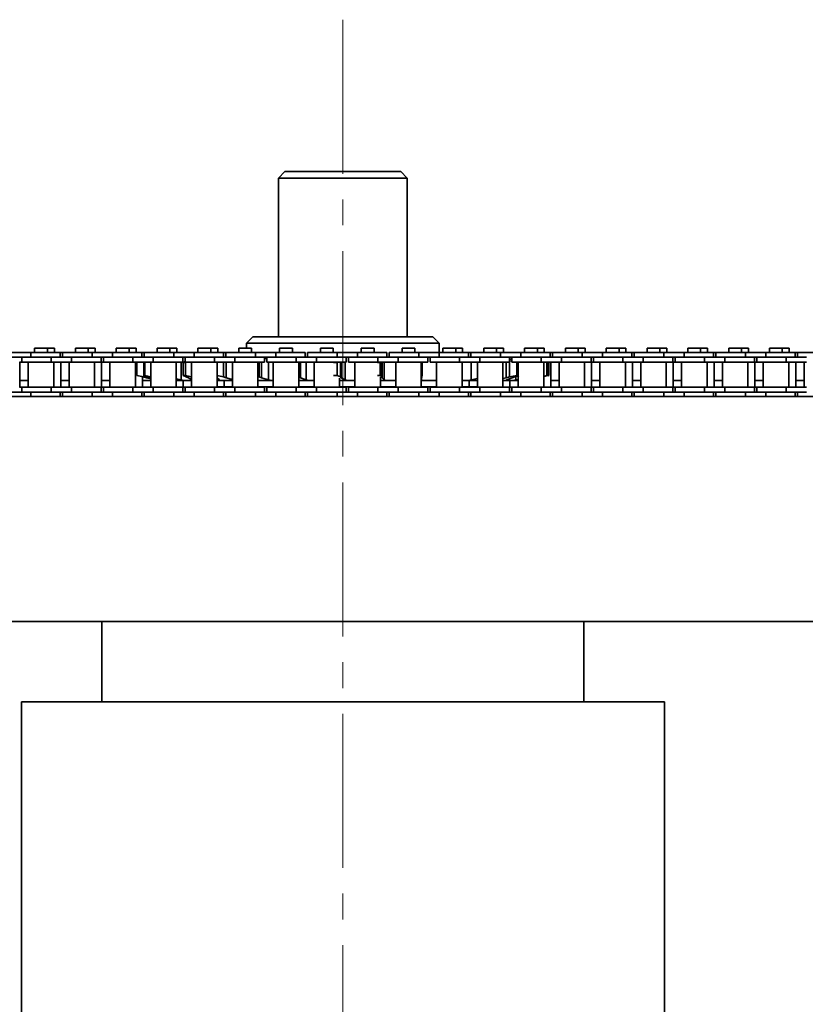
# Model space of a CAD drawing. Header units: millimetres. Extents: x -14862 to 14862, y -10512 to 10512.
# Tile 11 of 199: x -10854 to -10610, y -365 to -59. Entities that reach past the tile are written whole.
import ezdxf

# ---------------------------------------------------------------- set-up
doc = ezdxf.new("R2010")
doc.units = ezdxf.units.MM
doc.header["$LTSCALE"] = 4
doc.linetypes.add('点画线', pattern=[18, 12, -2, 2, -2])
doc.layers.add('中心线层', color=1, linetype='点画线', lineweight=18)
doc.layers.add('几何体', color=7, linetype='Continuous', lineweight=35)

msp = doc.modelspace()

# ---------------------------------------------------------------- linework, layer by layer
at = {"layer": '中心线层'}
msp.add_line((-10753.859, -58.603), (-10753.859, -2808.181), dxfattribs=at)
at = {"layer": '几何体'}
for p, q in [((-10771.859, -105.88), (-10773.859, -107.88)), ((-10771.859, -105.88), (-10759.698, -105.88)), ((-10759.698, -105.88), (-10735.86, -105.88)), ((-10733.859, -107.88), (-10735.86, -105.88)), ((-10773.859, -107.88), (-10773.859, -157.273)), ((-10760.346, -107.88), (-10773.859, -107.88)), ((-10733.859, -107.88), (-10760.346, -107.88)), ((-10733.859, -157.273), (-10733.859, -107.88)), ((-10781.859, -157.273), (-10783.859, -159.273)), ((-10783.859, -159.273), (-10783.859, -160.791)), ((-10723.86, -159.273), (-10783.859, -159.273)), ((-10781.859, -157.273), (-10725.859, -157.273)), ((-10723.86, -159.273), (-10725.859, -157.273)), ((-10723.86, -162.167), (-10723.86, -159.273)), ((-10850.92, -162.167), (-10857.27, -162.167)), ((-10850.92, -162.167), (-10850.92, -163.667)), ((-10841.745, -162.167), (-10850.92, -162.167)), ((-10849.725, -160.791), (-10849.725, -162.167)), ((-10847.745, -160.791), (-10849.725, -160.791)), ((-10845.765, -160.791), (-10847.745, -160.791)), ((-10845.765, -162.167), (-10845.765, -160.791)), ((-10843.592, -160.791), (-10845.765, -160.791)), ((-10843.592, -162.167), (-10843.592, -160.791)), ((-10841.745, -163.667), (-10841.745, -162.167)), ((-10841.045, -162.167), (-10841.745, -162.167)), ((-10841.045, -162.167), (-10841.045, -163.667)), ((-10831.87, -162.167), (-10841.045, -162.167)), ((-10837.024, -160.791), (-10837.024, -162.167)), ((-10835.045, -160.791), (-10837.024, -160.791)), ((-10833.065, -160.791), (-10835.045, -160.791)), ((-10833.065, -162.167), (-10833.065, -160.791)), ((-10830.892, -160.791), (-10833.065, -160.791)), ((-10831.87, -162.167), (-10831.87, -163.667)), ((-10825.52, -162.167), (-10831.87, -162.167)), ((-10830.892, -162.167), (-10830.892, -160.791)), ((-10825.52, -162.167), (-10825.52, -163.667)), ((-10816.345, -162.167), (-10825.52, -162.167)), ((-10824.325, -160.791), (-10824.325, -162.167)), ((-10822.345, -160.791), (-10824.325, -160.791)), ((-10820.365, -160.791), (-10822.345, -160.791)), ((-10820.365, -162.167), (-10820.365, -160.791)), ((-10818.192, -160.791), (-10820.365, -160.791)), ((-10818.192, -162.167), (-10818.192, -160.791)), ((-10816.345, -163.667), (-10816.345, -162.167)), ((-10815.645, -162.167), (-10816.345, -162.167)), ((-10815.645, -162.167), (-10815.645, -163.667)), ((-10806.47, -162.167), (-10815.645, -162.167)), ((-10811.625, -160.791), (-10811.625, -162.167)), ((-10809.645, -160.791), (-10811.625, -160.791)), ((-10807.665, -160.791), (-10809.645, -160.791)), ((-10807.665, -162.167), (-10807.665, -160.791)), ((-10805.493, -160.791), (-10807.665, -160.791)), ((-10806.47, -162.167), (-10806.47, -163.667)), ((-10800.12, -162.167), (-10806.47, -162.167)), ((-10805.493, -162.167), (-10805.493, -160.791)), ((-10800.12, -162.167), (-10800.12, -163.667)), ((-10790.945, -162.167), (-10800.12, -162.167)), ((-10798.925, -160.791), (-10798.925, -162.167)), ((-10796.945, -160.791), (-10798.925, -160.791)), ((-10794.965, -160.791), (-10796.945, -160.791)), ((-10794.965, -162.167), (-10794.965, -160.791)), ((-10792.793, -160.791), (-10794.965, -160.791)), ((-10792.793, -162.167), (-10792.793, -160.791)), ((-10790.945, -163.667), (-10790.945, -162.167)), ((-10790.245, -162.167), (-10790.945, -162.167)), ((-10790.245, -162.167), (-10790.245, -163.667)), ((-10781.07, -162.167), (-10790.245, -162.167)), ((-10786.225, -160.791), (-10786.225, -162.167)), ((-10784.245, -160.791), (-10786.225, -160.791)), ((-10782.265, -160.791), (-10784.245, -160.791)), ((-10782.265, -162.167), (-10782.265, -160.791)), ((-10781.07, -162.167), (-10781.07, -163.667)), ((-10774.72, -162.167), (-10781.07, -162.167)), ((-10774.72, -162.167), (-10774.72, -163.667)), ((-10765.545, -162.167), (-10774.72, -162.167)), ((-10773.525, -160.791), (-10773.525, -162.167)), ((-10771.545, -160.791), (-10773.525, -160.791)), ((-10769.565, -160.791), (-10771.545, -160.791)), ((-10769.565, -162.167), (-10769.565, -160.791)), ((-10765.545, -163.667), (-10765.545, -162.167)), ((-10764.845, -162.167), (-10764.845, -163.667)), ((-10755.67, -162.167), (-10764.845, -162.167)), ((-10760.825, -160.791), (-10760.825, -162.167)), ((-10758.845, -160.791), (-10760.825, -160.791)), ((-10756.865, -160.791), (-10758.845, -160.791)), ((-10756.865, -162.167), (-10756.865, -160.791)), ((-10755.67, -162.167), (-10755.67, -163.667)), ((-10749.32, -162.167), (-10755.67, -162.167)), ((-10749.32, -162.167), (-10749.32, -163.667)), ((-10740.145, -162.167), (-10749.32, -162.167)), ((-10748.125, -160.791), (-10748.125, -162.167)), ((-10746.145, -160.791), (-10748.125, -160.791)), ((-10744.165, -160.791), (-10746.145, -160.791)), ((-10744.165, -162.167), (-10744.165, -160.791)), ((-10740.145, -163.667), (-10740.145, -162.167)), ((-10739.445, -162.167), (-10739.445, -163.667)), ((-10730.27, -162.167), (-10739.445, -162.167)), ((-10735.425, -160.791), (-10735.425, -162.167)), ((-10733.445, -160.791), (-10735.425, -160.791)), ((-10731.465, -160.791), (-10733.445, -160.791)), ((-10731.465, -162.167), (-10731.465, -160.791)), ((-10730.27, -162.167), (-10730.27, -163.667)), ((-10723.92, -162.167), (-10730.27, -162.167)), ((-10723.92, -162.167), (-10723.92, -163.667)), ((-10714.745, -162.167), (-10723.92, -162.167)), ((-10722.725, -160.791), (-10722.725, -162.167)), ((-10720.745, -160.791), (-10722.725, -160.791)), ((-10718.765, -160.791), (-10720.745, -160.791)), ((-10718.765, -162.167), (-10718.765, -160.791)), ((-10716.593, -160.791), (-10718.765, -160.791)), ((-10716.593, -162.167), (-10716.593, -160.791)), ((-10714.745, -163.667), (-10714.745, -162.167)), ((-10714.045, -162.167), (-10714.745, -162.167)), ((-10714.045, -162.167), (-10714.045, -163.667)), ((-10704.87, -162.167), (-10714.045, -162.167)), ((-10710.025, -160.791), (-10710.025, -162.167)), ((-10708.045, -160.791), (-10710.025, -160.791)), ((-10706.065, -160.791), (-10708.045, -160.791)), ((-10706.065, -162.167), (-10706.065, -160.791)), ((-10703.893, -160.791), (-10706.065, -160.791)), ((-10704.87, -162.167), (-10704.87, -163.667)), ((-10698.52, -162.167), (-10704.87, -162.167)), ((-10703.893, -162.167), (-10703.893, -160.791)), ((-10698.52, -162.167), (-10698.52, -163.667)), ((-10689.345, -162.167), (-10698.52, -162.167)), ((-10697.325, -160.791), (-10697.325, -162.167)), ((-10695.345, -160.791), (-10697.325, -160.791)), ((-10693.365, -160.791), (-10695.345, -160.791)), ((-10693.365, -162.167), (-10693.365, -160.791)), ((-10691.192, -160.791), (-10693.365, -160.791)), ((-10691.192, -162.167), (-10691.192, -160.791)), ((-10689.345, -163.667), (-10689.345, -162.167)), ((-10688.645, -162.167), (-10689.345, -162.167)), ((-10688.645, -162.167), (-10688.645, -163.667)), ((-10679.47, -162.167), (-10688.645, -162.167)), ((-10684.625, -160.791), (-10684.625, -162.167)), ((-10682.645, -160.791), (-10684.625, -160.791)), ((-10680.665, -160.791), (-10682.645, -160.791)), ((-10680.665, -162.167), (-10680.665, -160.791)), ((-10678.492, -160.791), (-10680.665, -160.791)), ((-10679.47, -162.167), (-10679.47, -163.667)), ((-10673.12, -162.167), (-10679.47, -162.167)), ((-10678.492, -162.167), (-10678.492, -160.791)), ((-10673.12, -162.167), (-10673.12, -163.667)), ((-10663.945, -162.167), (-10673.12, -162.167)), ((-10671.925, -160.791), (-10671.925, -162.167)), ((-10669.945, -160.791), (-10671.925, -160.791)), ((-10667.965, -160.791), (-10669.945, -160.791)), ((-10667.965, -162.167), (-10667.965, -160.791)), ((-10665.793, -160.791), (-10667.965, -160.791)), ((-10665.793, -162.167), (-10665.793, -160.791)), ((-10663.945, -163.667), (-10663.945, -162.167)), ((-10663.245, -162.167), (-10663.945, -162.167)), ((-10663.245, -162.167), (-10663.245, -163.667)), ((-10654.07, -162.167), (-10663.245, -162.167)), ((-10659.225, -160.791), (-10659.225, -162.167)), ((-10657.245, -160.791), (-10659.225, -160.791)), ((-10655.265, -160.791), (-10657.245, -160.791)), ((-10655.265, -162.167), (-10655.265, -160.791)), ((-10653.093, -160.791), (-10655.265, -160.791)), ((-10654.07, -162.167), (-10654.07, -163.667)), ((-10647.72, -162.167), (-10654.07, -162.167)), ((-10653.093, -162.167), (-10653.093, -160.791)), ((-10647.72, -162.167), (-10647.72, -163.667)), ((-10638.545, -162.167), (-10647.72, -162.167)), ((-10646.525, -160.791), (-10646.525, -162.167)), ((-10644.545, -160.791), (-10646.525, -160.791)), ((-10642.565, -160.791), (-10644.545, -160.791)), ((-10642.565, -162.167), (-10642.565, -160.791)), ((-10640.393, -160.791), (-10642.565, -160.791)), ((-10640.393, -162.167), (-10640.393, -160.791)), ((-10638.545, -163.667), (-10638.545, -162.167)), ((-10637.845, -162.167), (-10638.545, -162.167)), ((-10637.845, -162.167), (-10637.845, -163.667)), ((-10628.67, -162.167), (-10637.845, -162.167)), ((-10633.825, -160.791), (-10633.825, -162.167)), ((-10631.845, -160.791), (-10633.825, -160.791)), ((-10629.864, -160.791), (-10631.845, -160.791)), ((-10629.864, -162.167), (-10629.864, -160.791)), ((-10627.693, -160.791), (-10629.864, -160.791)), ((-10628.67, -162.167), (-10628.67, -163.667)), ((-10622.32, -162.167), (-10628.67, -162.167)), ((-10627.693, -162.167), (-10627.693, -160.791)), ((-10622.32, -162.167), (-10622.32, -163.667)), ((-10613.145, -162.167), (-10622.32, -162.167)), ((-10621.125, -160.791), (-10621.125, -162.167)), ((-10619.145, -160.791), (-10621.125, -160.791)), ((-10617.165, -160.791), (-10619.145, -160.791)), ((-10617.165, -162.167), (-10617.165, -160.791)), ((-10614.993, -160.791), (-10617.165, -160.791)), ((-10614.993, -162.167), (-10614.993, -160.791)), ((-10613.145, -163.667), (-10613.145, -162.167)), ((-10612.445, -162.167), (-10613.145, -162.167)), ((-10612.445, -162.167), (-10612.445, -163.667)), ((-10603.27, -162.167), (-10612.445, -162.167)), ((-10850.92, -163.667), (-10857.27, -163.667)), ((-10853.745, -165.167), (-10854.445, -165.167)), ((-10854.297, -173.017), (-10854.297, -165.167)), ((-10853.745, -163.667), (-10853.745, -165.167)), ((-10844.57, -165.167), (-10853.745, -165.167)), ((-10851.72, -165.167), (-10851.72, -173.017)), ((-10844.57, -163.667), (-10850.92, -163.667)), ((-10844.57, -163.667), (-10850.92, -163.667)), ((-10844.57, -163.667), (-10844.57, -165.167)), ((-10838.22, -163.667), (-10844.57, -163.667)), ((-10838.22, -165.167), (-10844.57, -165.167)), ((-10843.77, -173.017), (-10843.77, -165.167)), ((-10841.597, -173.017), (-10841.597, -165.167)), ((-10839.02, -165.167), (-10839.02, -173.017)), ((-10838.22, -163.667), (-10838.22, -165.167)), ((-10831.87, -163.667), (-10838.22, -163.667)), ((-10831.87, -163.667), (-10838.22, -163.667)), ((-10829.045, -165.167), (-10838.22, -165.167)), ((-10825.52, -163.667), (-10831.87, -163.667)), ((-10831.07, -173.017), (-10831.07, -165.167)), ((-10829.045, -165.167), (-10829.045, -163.667)), ((-10828.345, -165.167), (-10829.045, -165.167)), ((-10828.897, -173.017), (-10828.897, -165.167)), ((-10828.345, -163.667), (-10828.345, -165.167)), ((-10819.17, -165.167), (-10828.345, -165.167)), ((-10826.32, -165.167), (-10826.32, -173.017)), ((-10819.17, -163.667), (-10825.52, -163.667)), ((-10819.17, -163.667), (-10825.52, -163.667)), ((-10819.17, -163.667), (-10819.17, -165.167)), ((-10812.82, -163.667), (-10819.17, -163.667)), ((-10812.82, -165.167), (-10819.17, -165.167)), ((-10818.37, -173.017), (-10818.37, -165.167)), ((-10817.975, -165.254), (-10817.664, -165.174)), ((-10817.975, -165.254), (-10817.898, -165.254)), ((-10817.975, -169.293), (-10817.975, -165.254)), ((-10817.534, -165.167), (-10817.898, -165.254)), ((-10817.898, -165.254), (-10817.898, -169.293)), ((-10815.79, -165.254), (-10815.61, -165.201)), ((-10815.79, -165.254), (-10815.476, -165.254)), ((-10815.79, -169.293), (-10815.79, -165.254)), ((-10815.77, -165.167), (-10815.77, -165.248)), ((-10815.092, -165.167), (-10815.476, -165.254)), ((-10815.476, -165.254), (-10815.476, -169.293)), ((-10813.62, -165.167), (-10813.62, -173.017)), ((-10812.82, -163.667), (-10812.82, -165.167)), ((-10806.47, -163.667), (-10812.82, -163.667)), ((-10806.47, -163.667), (-10812.82, -163.667)), ((-10803.645, -165.167), (-10812.82, -165.167)), ((-10800.12, -163.667), (-10806.47, -163.667)), ((-10805.67, -173.017), (-10805.67, -165.167)), ((-10804.139, -165.167), (-10804.139, -170.726)), ((-10803.645, -165.167), (-10803.645, -163.667)), ((-10803.513, -165.254), (-10802.945, -164.953)), ((-10803.513, -165.254), (-10802.778, -165.254)), ((-10803.513, -169.293), (-10803.513, -165.254)), ((-10802.945, -163.667), (-10802.945, -165.167)), ((-10793.77, -165.167), (-10802.945, -165.167)), ((-10802.402, -165.167), (-10802.778, -165.254)), ((-10802.778, -165.254), (-10802.778, -169.293)), ((-10800.92, -165.167), (-10800.92, -173.017)), ((-10793.77, -163.667), (-10800.12, -163.667)), ((-10793.77, -163.667), (-10800.12, -163.667)), ((-10793.77, -163.667), (-10793.77, -165.167)), ((-10787.42, -163.667), (-10793.77, -163.667)), ((-10787.42, -165.167), (-10793.77, -165.167)), ((-10792.71, -165.167), (-10793.057, -165.254)), ((-10792.97, -173.017), (-10792.97, -165.167)), ((-10791.023, -165.167), (-10791.023, -169.805)), ((-10790.179, -165.167), (-10790.179, -170.068)), ((-10788.22, -165.167), (-10788.22, -173.017)), ((-10787.42, -163.667), (-10787.42, -165.167)), ((-10781.07, -163.667), (-10787.42, -163.667)), ((-10781.07, -163.667), (-10787.42, -163.667)), ((-10778.245, -165.167), (-10787.42, -165.167)), ((-10774.72, -163.667), (-10781.07, -163.667)), ((-10780.27, -173.017), (-10780.27, -165.167)), ((-10779.848, -165.167), (-10779.848, -169.805)), ((-10779.164, -165.167), (-10779.164, -170.068)), ((-10778.245, -165.167), (-10778.245, -163.667)), ((-10777.545, -163.994), (-10778.245, -164.204)), ((-10777.545, -163.667), (-10777.545, -165.167)), ((-10768.37, -165.167), (-10777.545, -165.167)), ((-10776.968, -165.167), (-10776.968, -170.726)), ((-10775.52, -165.167), (-10775.52, -173.017)), ((-10768.37, -163.667), (-10774.72, -163.667)), ((-10768.37, -163.667), (-10774.72, -163.667)), ((-10768.37, -163.667), (-10768.37, -165.167)), ((-10762.02, -163.667), (-10768.37, -163.667)), ((-10762.02, -165.167), (-10768.37, -165.167)), ((-10767.57, -173.017), (-10767.57, -165.167)), ((-10767.536, -165.167), (-10767.536, -169.805)), ((-10767.042, -165.167), (-10767.042, -170.068)), ((-10765.29, -165.167), (-10765.29, -170.726)), ((-10762.82, -165.167), (-10762.82, -173.017)), ((-10762.02, -163.667), (-10762.02, -165.167)), ((-10755.67, -163.667), (-10762.02, -163.667)), ((-10755.67, -163.667), (-10762.02, -163.667)), ((-10752.845, -165.167), (-10762.02, -165.167)), ((-10756.811, -165.254), (-10755.666, -165.254)), ((-10749.32, -163.667), (-10755.67, -163.667)), ((-10755.666, -165.254), (-10755.666, -169.293)), ((-10754.627, -165.167), (-10754.627, -169.805)), ((-10754.345, -165.167), (-10754.345, -170.068)), ((-10753.114, -165.167), (-10753.114, -170.726)), ((-10752.845, -165.167), (-10752.845, -163.667)), ((-10752.145, -163.667), (-10752.145, -165.167)), ((-10742.97, -165.167), (-10752.145, -165.167)), ((-10750.12, -165.167), (-10750.12, -173.017)), ((-10742.97, -163.667), (-10749.32, -163.667)), ((-10742.97, -163.667), (-10749.32, -163.667)), ((-10743.114, -165.254), (-10742.278, -165.254)), ((-10742.97, -163.667), (-10742.97, -165.167)), ((-10736.62, -163.667), (-10742.97, -163.667)), ((-10736.62, -165.167), (-10742.97, -165.167)), ((-10742.278, -165.254), (-10742.278, -169.293)), ((-10741.684, -165.167), (-10741.684, -169.805)), ((-10741.626, -165.167), (-10741.626, -170.068)), ((-10740.969, -165.167), (-10740.969, -170.726)), ((-10737.42, -165.167), (-10737.42, -173.017)), ((-10736.62, -163.667), (-10736.62, -165.167)), ((-10730.27, -163.667), (-10736.62, -163.667)), ((-10730.27, -163.667), (-10736.62, -163.667)), ((-10727.445, -165.167), (-10736.62, -165.167)), ((-10723.92, -163.667), (-10730.27, -163.667)), ((-10729.47, -173.017), (-10729.47, -165.167)), ((-10729.397, -165.254), (-10729.397, -169.293)), ((-10729.224, -169.628), (-10729.224, -165.167)), ((-10727.445, -165.167), (-10727.445, -163.667)), ((-10726.745, -163.667), (-10726.745, -165.167)), ((-10717.57, -165.167), (-10726.745, -165.167)), ((-10724.72, -165.167), (-10724.72, -173.017)), ((-10717.57, -163.667), (-10723.92, -163.667)), ((-10717.57, -163.667), (-10723.86, -163.667)), ((-10717.57, -163.667), (-10717.57, -165.167)), ((-10711.22, -163.667), (-10717.57, -163.667)), ((-10711.22, -165.167), (-10717.57, -165.167)), ((-10716.77, -173.017), (-10716.77, -165.167)), ((-10713.949, -165.167), (-10713.949, -170.726)), ((-10712.02, -165.167), (-10712.02, -173.017)), ((-10711.22, -163.667), (-10711.22, -165.167)), ((-10704.87, -163.667), (-10711.22, -163.667)), ((-10704.87, -163.667), (-10711.22, -163.667)), ((-10702.045, -165.167), (-10711.22, -165.167)), ((-10698.52, -163.667), (-10704.87, -163.667)), ((-10704.07, -173.017), (-10704.07, -165.167)), ((-10703.06, -165.167), (-10703.06, -170.068)), ((-10702.045, -165.167), (-10702.045, -163.667)), ((-10702.045, -164.132), (-10701.345, -164.409)), ((-10702.035, -164.742), (-10702.045, -164.739)), ((-10701.345, -164.898), (-10702.035, -164.742)), ((-10702.035, -164.742), (-10702.035, -169.805)), ((-10701.345, -163.667), (-10701.345, -165.167)), ((-10692.17, -165.167), (-10701.345, -165.167)), ((-10699.773, -165.254), (-10700.159, -165.167)), ((-10699.773, -165.254), (-10699.32, -165.254)), ((-10699.773, -169.293), (-10699.773, -165.254)), ((-10699.32, -165.167), (-10699.32, -173.017)), ((-10692.17, -163.667), (-10698.52, -163.667)), ((-10692.17, -163.667), (-10698.52, -163.667)), ((-10692.17, -163.667), (-10692.17, -165.167)), ((-10685.82, -163.667), (-10692.17, -163.667)), ((-10685.82, -165.167), (-10692.17, -165.167)), ((-10691.37, -173.017), (-10691.37, -165.167)), ((-10690.361, -165.254), (-10690.734, -165.167)), ((-10690.525, -165.167), (-10690.199, -165.254)), ((-10690.361, -165.254), (-10690.199, -165.254)), ((-10690.361, -169.293), (-10690.361, -165.254)), ((-10690.199, -165.254), (-10690.199, -169.293)), ((-10689.744, -165.254), (-10690.085, -165.167)), ((-10689.744, -169.293), (-10689.744, -165.254)), ((-10689.197, -173.017), (-10689.197, -165.167)), ((-10686.62, -165.167), (-10686.62, -173.017)), ((-10685.82, -163.667), (-10685.82, -165.167)), ((-10679.47, -163.667), (-10685.82, -163.667)), ((-10679.47, -163.667), (-10685.82, -163.667)), ((-10676.645, -165.167), (-10685.82, -165.167)), ((-10673.12, -163.667), (-10679.47, -163.667)), ((-10678.67, -173.017), (-10678.67, -165.167)), ((-10676.645, -165.167), (-10676.645, -163.667)), ((-10675.945, -165.167), (-10676.645, -165.167)), ((-10676.498, -173.017), (-10676.498, -165.167)), ((-10675.945, -163.667), (-10675.945, -165.167)), ((-10666.77, -165.167), (-10675.945, -165.167)), ((-10673.92, -165.167), (-10673.92, -173.017)), ((-10666.77, -163.667), (-10673.12, -163.667)), ((-10666.77, -163.667), (-10673.12, -163.667)), ((-10666.77, -163.667), (-10666.77, -165.167)), ((-10660.42, -163.667), (-10666.77, -163.667)), ((-10660.42, -165.167), (-10666.77, -165.167)), ((-10665.97, -173.017), (-10665.97, -165.167)), ((-10663.798, -173.017), (-10663.798, -165.167)), ((-10661.22, -165.167), (-10661.22, -173.017)), ((-10660.42, -163.667), (-10660.42, -165.167)), ((-10654.07, -163.667), (-10660.42, -163.667)), ((-10654.07, -163.667), (-10660.42, -163.667)), ((-10651.245, -165.167), (-10660.42, -165.167)), ((-10647.72, -163.667), (-10654.07, -163.667)), ((-10653.27, -173.017), (-10653.27, -165.167)), ((-10651.245, -165.167), (-10651.245, -163.667)), ((-10650.545, -165.167), (-10651.245, -165.167)), ((-10651.098, -173.017), (-10651.098, -165.167)), ((-10650.545, -163.667), (-10650.545, -165.167)), ((-10641.37, -165.167), (-10650.545, -165.167)), ((-10648.52, -165.167), (-10648.52, -173.017)), ((-10641.37, -163.667), (-10647.72, -163.667)), ((-10641.37, -163.667), (-10647.72, -163.667)), ((-10641.37, -163.667), (-10641.37, -165.167)), ((-10635.02, -163.667), (-10641.37, -163.667)), ((-10635.02, -165.167), (-10641.37, -165.167)), ((-10640.57, -173.017), (-10640.57, -165.167)), ((-10638.398, -173.017), (-10638.398, -165.167)), ((-10635.82, -165.167), (-10635.82, -173.017)), ((-10635.02, -163.667), (-10635.02, -165.167)), ((-10628.67, -163.667), (-10635.02, -163.667)), ((-10628.67, -163.667), (-10635.02, -163.667)), ((-10625.845, -165.167), (-10635.02, -165.167)), ((-10622.32, -163.667), (-10628.67, -163.667)), ((-10627.87, -173.017), (-10627.87, -165.167)), ((-10625.845, -165.167), (-10625.845, -163.667)), ((-10625.145, -165.167), (-10625.845, -165.167)), ((-10625.698, -173.017), (-10625.698, -165.167)), ((-10625.145, -163.667), (-10625.145, -165.167)), ((-10615.97, -165.167), (-10625.145, -165.167)), ((-10623.12, -165.167), (-10623.12, -173.017)), ((-10615.97, -163.667), (-10622.32, -163.667)), ((-10615.97, -163.667), (-10622.32, -163.667)), ((-10615.97, -163.667), (-10615.97, -165.167)), ((-10609.62, -163.667), (-10615.97, -163.667)), ((-10609.62, -165.167), (-10615.97, -165.167)), ((-10615.17, -173.017), (-10615.17, -165.167)), ((-10612.998, -173.017), (-10612.998, -165.167)), ((-10610.42, -165.167), (-10610.42, -173.017)), ((-10854.297, -170.88), (-10851.72, -170.88)), ((-10841.597, -170.88), (-10839.02, -170.88)), ((-10828.897, -170.88), (-10826.32, -170.88)), ((-10815.978, -169.805), (-10817.975, -169.293)), ((-10817.975, -169.293), (-10817.898, -169.293)), ((-10817.898, -169.293), (-10815.77, -169.805)), ((-10816.198, -173.017), (-10816.198, -169.749)), ((-10816.198, -170.88), (-10813.62, -170.88)), ((-10814.939, -170.068), (-10815.978, -169.805)), ((-10815.79, -169.293), (-10815.476, -169.293)), ((-10814.066, -169.805), (-10815.79, -169.293)), ((-10815.77, -169.299), (-10815.77, -169.805)), ((-10815.77, -169.805), (-10814.698, -170.068)), ((-10815.476, -169.293), (-10813.62, -169.715)), ((-10813.62, -170.402), (-10814.939, -170.068)), ((-10814.698, -169.617), (-10814.698, -170.068)), ((-10814.698, -170.068), (-10813.62, -170.326)), ((-10813.62, -169.928), (-10814.066, -169.805)), ((-10805.67, -170.378), (-10804.139, -170.726)), ((-10805.67, -170.88), (-10803.345, -170.88)), ((-10802.544, -169.805), (-10803.513, -169.293)), ((-10803.513, -169.293), (-10802.778, -169.293)), ((-10803.498, -173.017), (-10803.498, -170.88)), ((-10803.345, -170.88), (-10800.92, -170.88)), ((-10802.778, -169.293), (-10800.92, -169.725)), ((-10801.888, -170.068), (-10802.544, -169.805)), ((-10800.92, -170.548), (-10801.888, -170.068)), ((-10793.057, -169.293), (-10791.023, -169.805)), ((-10792.216, -170.726), (-10792.978, -170.068)), ((-10792.97, -170.88), (-10792.197, -170.88)), ((-10792.197, -170.88), (-10792.216, -170.726)), ((-10792.197, -170.88), (-10788.22, -170.88)), ((-10791.023, -169.805), (-10790.179, -170.068)), ((-10790.798, -172.88), (-10790.798, -170.88)), ((-10790.179, -170.068), (-10788.22, -170.575)), ((-10780.27, -169.683), (-10779.848, -169.805)), ((-10780.27, -170.88), (-10776.252, -170.88)), ((-10779.848, -169.805), (-10779.164, -170.068)), ((-10779.164, -170.068), (-10776.968, -170.726)), ((-10776.252, -170.88), (-10775.52, -170.88)), ((-10767.57, -170.88), (-10764.666, -170.88)), ((-10767.536, -169.805), (-10767.042, -170.068)), ((-10767.042, -170.068), (-10765.29, -170.726)), ((-10764.666, -170.88), (-10762.82, -170.88)), ((-10756.811, -169.293), (-10755.666, -169.293)), ((-10755.666, -169.293), (-10754.627, -169.805)), ((-10754.87, -173.017), (-10754.87, -170.16)), ((-10754.87, -170.88), (-10752.608, -170.88)), ((-10754.627, -169.805), (-10754.345, -170.068)), ((-10754.345, -170.068), (-10753.114, -170.726)), ((-10752.608, -170.88), (-10750.12, -170.88)), ((-10743.114, -169.293), (-10742.278, -169.293)), ((-10742.278, -169.293), (-10741.684, -169.805)), ((-10742.17, -173.017), (-10742.17, -169.883)), ((-10742.17, -170.88), (-10740.605, -170.88)), ((-10741.684, -169.805), (-10741.626, -170.068)), ((-10741.626, -170.068), (-10740.969, -170.726)), ((-10740.605, -170.88), (-10737.42, -170.88)), ((-10729.47, -170.88), (-10729.182, -170.88)), ((-10729.273, -169.805), (-10729.441, -170.068)), ((-10729.397, -169.293), (-10729.316, -169.628)), ((-10729.388, -170.209), (-10729.388, -170.726)), ((-10729.182, -170.88), (-10724.72, -170.88)), ((-10716.77, -170.88), (-10714.746, -170.88)), ((-10714.746, -170.88), (-10713.949, -170.726)), ((-10714.746, -170.88), (-10712.02, -170.88)), ((-10714.598, -172.88), (-10714.598, -170.88)), ((-10713.949, -170.726), (-10712.02, -170.258)), ((-10704.07, -170.3), (-10703.06, -170.068)), ((-10704.07, -170.88), (-10703.123, -170.88)), ((-10703.123, -170.88), (-10700.777, -170.88)), ((-10703.06, -170.068), (-10702.035, -169.805)), ((-10701.168, -170.068), (-10702.833, -170.726)), ((-10702.035, -169.805), (-10699.773, -169.293)), ((-10701.897, -173.017), (-10701.897, -170.88)), ((-10700.401, -169.805), (-10701.168, -170.068)), ((-10700.777, -170.88), (-10700.006, -170.726)), ((-10700.777, -170.88), (-10699.32, -170.88)), ((-10699.163, -169.293), (-10700.401, -169.805)), ((-10700.006, -169.642), (-10700.006, -170.726)), ((-10700.006, -170.726), (-10699.32, -170.57)), ((-10699.773, -169.293), (-10699.32, -169.293)), ((-10691.37, -169.53), (-10690.361, -169.293)), ((-10690.199, -169.293), (-10691.37, -169.607)), ((-10690.361, -169.293), (-10690.199, -169.293)), ((-10690.14, -169.394), (-10689.744, -169.293)), ((-10689.197, -170.88), (-10686.62, -170.88)), ((-10676.498, -170.88), (-10673.92, -170.88)), ((-10663.798, -170.88), (-10661.22, -170.88)), ((-10651.098, -170.88), (-10648.52, -170.88)), ((-10638.398, -170.88), (-10635.82, -170.88)), ((-10625.698, -170.88), (-10623.12, -170.88)), ((-10612.998, -170.88), (-10610.42, -170.88)), ((-10850.92, -174.517), (-10857.27, -174.517)), ((-10853.745, -173.017), (-10854.445, -173.017)), ((-10853.745, -173.017), (-10853.745, -174.517)), ((-10844.57, -173.017), (-10853.745, -173.017)), ((-10844.57, -174.517), (-10850.92, -174.517)), ((-10844.57, -174.517), (-10850.92, -174.517)), ((-10850.92, -175.88), (-10850.92, -174.517)), ((-10844.57, -174.517), (-10844.57, -173.017)), ((-10838.22, -173.017), (-10844.57, -173.017)), ((-10838.22, -174.517), (-10844.57, -174.517)), ((-10841.745, -175.88), (-10841.745, -174.517)), ((-10841.045, -174.517), (-10841.045, -175.88)), ((-10838.22, -174.517), (-10838.22, -173.017)), ((-10829.045, -173.017), (-10838.22, -173.017)), ((-10831.87, -174.517), (-10838.22, -174.517)), ((-10831.87, -174.517), (-10838.22, -174.517)), ((-10825.52, -174.517), (-10831.87, -174.517)), ((-10831.87, -175.88), (-10831.87, -174.517)), ((-10829.045, -174.517), (-10829.045, -173.017)), ((-10828.345, -173.017), (-10829.045, -173.017)), ((-10828.345, -173.017), (-10828.345, -174.517)), ((-10819.17, -173.017), (-10828.345, -173.017)), ((-10819.17, -174.517), (-10825.52, -174.517)), ((-10819.17, -174.517), (-10825.52, -174.517)), ((-10825.52, -175.88), (-10825.52, -174.517)), ((-10819.17, -174.517), (-10819.17, -173.017)), ((-10812.82, -173.017), (-10819.17, -173.017)), ((-10812.82, -174.517), (-10819.17, -174.517)), ((-10816.345, -175.88), (-10816.345, -174.517)), ((-10815.645, -174.517), (-10815.645, -175.88)), ((-10812.82, -174.517), (-10812.82, -173.017)), ((-10803.645, -173.017), (-10812.82, -173.017)), ((-10806.47, -174.517), (-10812.82, -174.517)), ((-10806.47, -174.517), (-10812.82, -174.517)), ((-10800.12, -174.517), (-10806.47, -174.517)), ((-10806.47, -175.88), (-10806.47, -174.517)), ((-10803.645, -174.517), (-10803.645, -173.017)), ((-10802.945, -173.017), (-10803.645, -173.017)), ((-10802.945, -173.017), (-10802.945, -174.517)), ((-10793.77, -173.017), (-10802.945, -173.017)), ((-10800.92, -172.941), (-10800.996, -173.017)), ((-10793.77, -174.517), (-10800.12, -174.517)), ((-10793.77, -174.517), (-10800.12, -174.517)), ((-10800.12, -175.88), (-10800.12, -174.517)), ((-10793.77, -174.517), (-10793.77, -173.017)), ((-10787.42, -173.017), (-10793.77, -173.017)), ((-10787.42, -174.517), (-10793.77, -174.517)), ((-10792.97, -172.88), (-10788.22, -172.88)), ((-10790.945, -175.88), (-10790.945, -174.517)), ((-10790.245, -174.517), (-10790.245, -175.88)), ((-10787.42, -174.517), (-10787.42, -173.017)), ((-10778.245, -173.017), (-10787.42, -173.017)), ((-10781.07, -174.517), (-10787.42, -174.517)), ((-10781.07, -174.517), (-10787.42, -174.517)), ((-10774.72, -174.517), (-10781.07, -174.517)), ((-10781.07, -175.88), (-10781.07, -174.517)), ((-10780.27, -172.88), (-10775.52, -172.88)), ((-10778.245, -174.517), (-10778.245, -173.017)), ((-10777.545, -173.017), (-10777.545, -174.517)), ((-10768.37, -173.017), (-10777.545, -173.017)), ((-10768.37, -174.517), (-10774.72, -174.517)), ((-10768.37, -174.517), (-10774.72, -174.517)), ((-10774.72, -175.88), (-10774.72, -174.517)), ((-10768.37, -174.517), (-10768.37, -173.017)), ((-10762.02, -173.017), (-10768.37, -173.017)), ((-10762.02, -174.517), (-10768.37, -174.517)), ((-10767.57, -172.88), (-10762.82, -172.88)), ((-10765.545, -175.88), (-10765.545, -174.517)), ((-10764.845, -174.517), (-10764.845, -175.88)), ((-10762.02, -174.517), (-10762.02, -173.017)), ((-10752.845, -173.017), (-10762.02, -173.017)), ((-10755.67, -174.517), (-10762.02, -174.517)), ((-10755.67, -174.517), (-10762.02, -174.517)), ((-10749.32, -174.517), (-10755.67, -174.517)), ((-10755.67, -175.88), (-10755.67, -174.517)), ((-10754.87, -172.88), (-10753.859, -172.88)), ((-10753.859, -172.88), (-10750.12, -172.88)), ((-10752.845, -174.517), (-10752.845, -173.017)), ((-10752.145, -173.017), (-10752.145, -174.517)), ((-10742.97, -173.017), (-10752.145, -173.017)), ((-10742.97, -174.517), (-10749.32, -174.517)), ((-10742.97, -174.517), (-10749.32, -174.517)), ((-10749.32, -175.88), (-10749.32, -174.517)), ((-10742.97, -174.517), (-10742.97, -173.017)), ((-10736.62, -173.017), (-10742.97, -173.017)), ((-10736.62, -174.517), (-10742.97, -174.517)), ((-10742.17, -172.88), (-10737.42, -172.88)), ((-10740.145, -175.88), (-10740.145, -174.517)), ((-10739.445, -174.517), (-10739.445, -175.88)), ((-10736.62, -174.517), (-10736.62, -173.017)), ((-10727.445, -173.017), (-10736.62, -173.017)), ((-10730.27, -174.517), (-10736.62, -174.517)), ((-10730.27, -174.517), (-10736.62, -174.517)), ((-10723.92, -174.517), (-10730.27, -174.517)), ((-10730.27, -175.88), (-10730.27, -174.517)), ((-10729.47, -172.88), (-10724.72, -172.88)), ((-10727.445, -174.517), (-10727.445, -173.017)), ((-10726.745, -173.017), (-10726.745, -174.517)), ((-10717.57, -173.017), (-10726.745, -173.017)), ((-10717.57, -174.517), (-10723.92, -174.517)), ((-10723.92, -175.88), (-10723.92, -174.517)), ((-10717.57, -174.517), (-10723.86, -174.517)), ((-10717.57, -174.517), (-10717.57, -173.017)), ((-10711.22, -173.017), (-10717.57, -173.017)), ((-10711.22, -174.517), (-10717.57, -174.517)), ((-10716.77, -172.88), (-10712.02, -172.88)), ((-10714.745, -175.88), (-10714.745, -174.517)), ((-10714.045, -174.517), (-10714.045, -175.88)), ((-10711.22, -174.517), (-10711.22, -173.017)), ((-10702.045, -173.017), (-10711.22, -173.017)), ((-10704.87, -174.517), (-10711.22, -174.517)), ((-10704.87, -174.517), (-10711.22, -174.517)), ((-10698.52, -174.517), (-10704.87, -174.517)), ((-10704.87, -175.88), (-10704.87, -174.517)), ((-10702.045, -174.517), (-10702.045, -173.017)), ((-10701.345, -173.017), (-10702.045, -173.017)), ((-10701.345, -173.017), (-10701.345, -174.517)), ((-10692.17, -173.017), (-10701.345, -173.017)), ((-10692.17, -174.517), (-10698.52, -174.517)), ((-10692.17, -174.517), (-10698.52, -174.517)), ((-10698.52, -175.88), (-10698.52, -174.517)), ((-10692.17, -174.517), (-10692.17, -173.017)), ((-10685.82, -173.017), (-10692.17, -173.017)), ((-10685.82, -174.517), (-10692.17, -174.517)), ((-10689.345, -175.88), (-10689.345, -174.517)), ((-10688.645, -174.517), (-10688.645, -175.88)), ((-10685.82, -174.517), (-10685.82, -173.017)), ((-10676.645, -173.017), (-10685.82, -173.017)), ((-10679.47, -174.517), (-10685.82, -174.517)), ((-10679.47, -174.517), (-10685.82, -174.517)), ((-10673.12, -174.517), (-10679.47, -174.517)), ((-10679.47, -175.88), (-10679.47, -174.517)), ((-10676.645, -174.517), (-10676.645, -173.017)), ((-10675.945, -173.017), (-10676.645, -173.017)), ((-10675.945, -173.017), (-10675.945, -174.517)), ((-10666.77, -173.017), (-10675.945, -173.017)), ((-10666.77, -174.517), (-10673.12, -174.517)), ((-10666.77, -174.517), (-10673.12, -174.517)), ((-10673.12, -175.88), (-10673.12, -174.517)), ((-10666.77, -174.517), (-10666.77, -173.017)), ((-10660.42, -173.017), (-10666.77, -173.017)), ((-10660.42, -174.517), (-10666.77, -174.517)), ((-10663.945, -175.88), (-10663.945, -174.517)), ((-10663.245, -174.517), (-10663.245, -175.88)), ((-10660.42, -174.517), (-10660.42, -173.017)), ((-10651.245, -173.017), (-10660.42, -173.017)), ((-10654.07, -174.517), (-10660.42, -174.517)), ((-10654.07, -174.517), (-10660.42, -174.517)), ((-10647.72, -174.517), (-10654.07, -174.517)), ((-10654.07, -175.88), (-10654.07, -174.517)), ((-10651.245, -174.517), (-10651.245, -173.017)), ((-10650.545, -173.017), (-10651.245, -173.017)), ((-10650.545, -173.017), (-10650.545, -174.517)), ((-10641.37, -173.017), (-10650.545, -173.017)), ((-10641.37, -174.517), (-10647.72, -174.517)), ((-10641.37, -174.517), (-10647.72, -174.517)), ((-10647.72, -175.88), (-10647.72, -174.517)), ((-10641.37, -174.517), (-10641.37, -173.017)), ((-10635.02, -173.017), (-10641.37, -173.017)), ((-10635.02, -174.517), (-10641.37, -174.517)), ((-10638.545, -175.88), (-10638.545, -174.517)), ((-10637.845, -174.517), (-10637.845, -175.88)), ((-10635.02, -174.517), (-10635.02, -173.017)), ((-10625.845, -173.017), (-10635.02, -173.017)), ((-10628.67, -174.517), (-10635.02, -174.517)), ((-10628.67, -174.517), (-10635.02, -174.517)), ((-10622.32, -174.517), (-10628.67, -174.517)), ((-10628.67, -175.88), (-10628.67, -174.517)), ((-10625.845, -174.517), (-10625.845, -173.017)), ((-10625.145, -173.017), (-10625.845, -173.017)), ((-10625.145, -173.017), (-10625.145, -174.517)), ((-10615.97, -173.017), (-10625.145, -173.017)), ((-10615.97, -174.517), (-10622.32, -174.517)), ((-10615.97, -174.517), (-10622.32, -174.517)), ((-10622.32, -175.88), (-10622.32, -174.517)), ((-10615.97, -174.517), (-10615.97, -173.017)), ((-10609.62, -173.017), (-10615.97, -173.017)), ((-10609.62, -174.517), (-10615.97, -174.517)), ((-10613.145, -175.88), (-10613.145, -174.517)), ((-10612.445, -174.517), (-10612.445, -175.88)), ((-7558.86, -175.88), (-11533.859, -175.88)), ((-7558.86, -245.88), (-11533.859, -245.88)), ((-10828.859, -245.88), (-10828.859, -270.88)), ((-10678.86, -270.88), (-10678.86, -245.88)), ((-10853.86, -270.88), (-10853.86, -2670.88)), ((-10653.859, -270.88), (-10853.86, -270.88)), ((-10653.859, -2670.88), (-10653.859, -270.88))]:
    msp.add_line(p, q, dxfattribs=at)
for points, knots in [([(-10804.139, -170.726), (-10804.127, -170.728), (-10803.863, -170.784), (-10803.597, -170.833), (-10803.345, -170.88)], [0, 0, 0, 0, 0.03801705, 0.80931414, 0.80931414, 0.80931414, 0.80931414]), ([(-10776.968, -170.726), (-10776.957, -170.728), (-10776.72, -170.788), (-10776.481, -170.835), (-10776.252, -170.88)], [0, 0, 0, 0, 0.03244213, 0.73275323, 0.73275323, 0.73275323, 0.73275323]), ([(-10765.29, -170.726), (-10765.281, -170.728), (-10765.076, -170.789), (-10764.867, -170.836), (-10764.666, -170.88)], [0, 0, 0, 0, 0.02784143, 0.64266324, 0.64266324, 0.64266324, 0.64266324]), ([(-10753.114, -170.726), (-10753.107, -170.728), (-10752.942, -170.79), (-10752.771, -170.836), (-10752.608, -170.88)], [0, 0, 0, 0, 0.02241336, 0.52871409, 0.52871409, 0.52871409, 0.52871409]), ([(-10740.969, -170.726), (-10740.965, -170.728), (-10740.849, -170.792), (-10740.725, -170.837), (-10740.605, -170.88)], [0, 0, 0, 0, 0.01633736, 0.39607248, 0.39607248, 0.39607248, 0.39607248]), ([(-10729.388, -170.726), (-10729.386, -170.728), (-10729.336, -170.798), (-10729.258, -170.84), (-10729.182, -170.88)], [0, 0, 0, 0, 0.00978511, 0.25943892, 0.25943892, 0.25943892, 0.25943892]), ([(-10702.833, -170.726), (-10702.839, -170.728), (-10702.938, -170.774), (-10703.033, -170.829), (-10703.123, -170.88)], [0, 0, 0, 0, 0.01888777, 0.32862655, 0.32862655, 0.32862655, 0.32862655])]:
    msp.add_open_spline(points, degree=3, knots=knots, dxfattribs=at)

doc.saveas('drawing.dxf')
